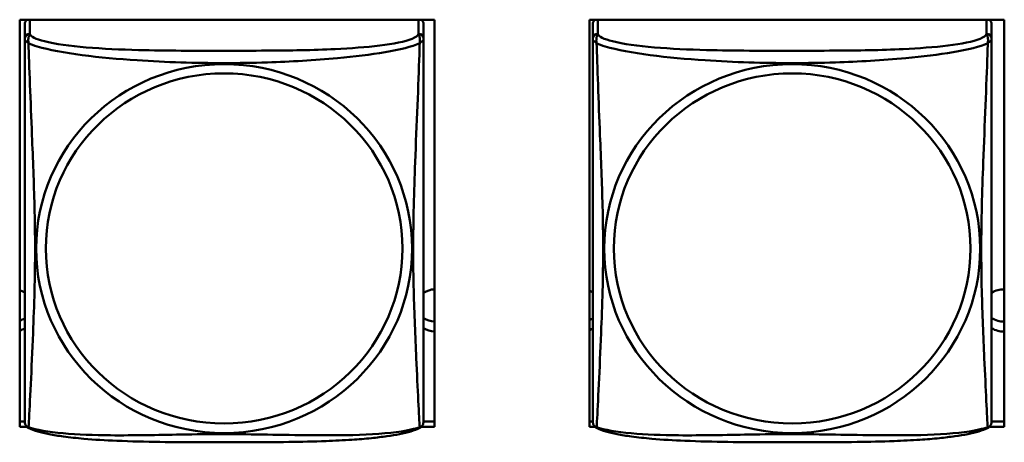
# Model space of a CAD drawing. Header units: inches. Extents: x 0.8 to 75.7, y -7.8 to 49.3.
# Tile 229 of 256: x 58 to 59.2, y 6.3 to 6.8. Entities that reach past the tile are written whole.
import ezdxf

# ---------------------------------------------------------------- set-up
doc = ezdxf.new("R2010")
doc.units = ezdxf.units.IN
doc.header["$MEASUREMENT"] = 0
doc.layers.add('Visible Edges(ROSSANSI)', color=7, linetype='Continuous', lineweight=50)
doc.layers.add('Visible Tangent Edges(ROSSANSI)', color=7, linetype='Continuous', lineweight=50)

msp = doc.modelspace()

# ---------------------------------------------------------------- linework, layer by layer
at = {"layer": 'Visible Edges(ROSSANSI)'}
for p, q in [((57.9868, 6.3021), (57.9868, 6.7846)), ((57.9868, 6.7846), (58.4783, 6.7846)), ((57.9928, 6.7796), (57.9928, 6.762)), ((58.4652, 6.762), (58.4652, 6.7796)), ((58.4783, 6.7846), (58.4783, 6.3021)), ((58.6618, 6.3021), (58.6618, 6.7846)), ((58.6618, 6.7846), (59.1533, 6.7846)), ((58.6658, 6.7796), (58.6658, 6.762)), ((59.1382, 6.762), (59.1382, 6.7796)), ((59.1533, 6.7846), (59.1533, 6.3021)), ((57.9868, 6.3082), (57.9928, 6.3082)), ((57.9953, 6.3021), (57.9868, 6.3021)), ((58.4783, 6.3021), (58.4627, 6.3021)), ((58.4652, 6.3082), (58.4783, 6.3082)), ((58.6618, 6.3082), (58.6658, 6.3082)), ((58.6683, 6.3021), (58.6618, 6.3021)), ((59.1533, 6.3021), (59.1357, 6.3021)), ((59.1382, 6.3082), (59.1533, 6.3082))]:
    msp.add_line(p, q, dxfattribs=at)
for centre, start, end in [((58.0065, 6.309), 180, 189.1496), ((58.4514, 6.309), 350.8504, 360), ((58.6795, 6.309), 180, 189.1496), ((59.1244, 6.309), 350.8504, 360)]:
    msp.add_arc(centre, 0.0138, start, end, dxfattribs=at)
for centre, major_axis, start_param, end_param in [((57.9987, 6.7796), (-0.00591, 0), 5.239797, 6.283185), ((58.4593, 6.7796), (0.00591, 0), 0, 1.043388), ((58.6717, 6.7796), (-0.00591, 0), 5.239797, 6.283185), ((59.1323, 6.7796), (0.00591, 0), 0, 1.043388), ((57.9793, 6.44), (0.0255, 0), 1.012755, 1.270761), ((58.4793, 6.44), (0.0255, 0), 1.608739, 2.154575), ((58.6523, 6.44), (0.0255, 0), 1.012755, 1.187494), ((59.1523, 6.44), (0.0255, 0), 1.530288, 2.154575), ((57.9793, 6.4519), (0.0255, 0), 5.012424, 5.27043), ((58.4793, 6.4519), (0.0255, 0), 4.12861, 4.674446), ((58.6523, 6.4519), (0.0255, 0), 5.095691, 5.27043), ((59.1523, 6.4519), (0.0255, 0), 4.12861, 4.752897), ((57.9793, 6.44), (-0.0255, 0), 1.870831, 2.128837), ((58.4793, 6.44), (-0.0255, 0), 0.987017, 1.532853), ((58.6523, 6.44), (-0.0255, 0), 1.954099, 2.128837), ((59.1523, 6.44), (-0.0255, 0), 0.987017, 1.611305)]:
    msp.add_ellipse(centre, major_axis=major_axis, ratio=0.981793, start_param=start_param, end_param=end_param, dxfattribs=at)
for points, knots in [([(57.9928, 6.762), (57.9928, 6.7594), (57.9928, 6.7548), (57.9928, 6.7487), (57.9928, 6.7374), (57.9928, 6.721), (57.9928, 6.7032), (57.9928, 6.6853), (57.9928, 6.6661), (57.9928, 6.647), (57.9928, 6.6198), (57.9928, 6.5926), (57.9928, 6.5659), (57.9928, 6.5491), (57.9928, 6.5325), (57.9928, 6.5159), (57.9928, 6.4827), (57.9928, 6.4495), (57.9928, 6.4172), (57.9928, 6.3771), (57.9928, 6.3367), (57.9928, 6.318), (57.9928, 6.3123), (57.9928, 6.309), (57.9928, 6.309)], [0.325731, 0.325731, 0.325731, 0.325731, 0.404774, 0.404774, 0.404774, 0.550532, 0.550532, 0.550532, 0.69629, 0.69629, 0.69629, 0.902598, 0.902598, 0.902598, 1.03154, 1.03154, 1.03154, 1.289425, 1.289425, 1.289425, 1.610774, 1.610774, 1.610774, 1.710218, 1.710218, 1.710218, 1.710218]), ([(58.4652, 6.309), (58.4652, 6.309), (58.4652, 6.3099), (58.4652, 6.3116), (58.4652, 6.3162), (58.4652, 6.3271), (58.4652, 6.341), (58.4652, 6.3548), (58.4652, 6.3714), (58.4652, 6.3888), (58.4652, 6.4134), (58.4652, 6.4398), (58.4652, 6.4662), (58.4652, 6.4827), (58.4652, 6.4993), (58.4652, 6.5159), (58.4652, 6.5491), (58.4652, 6.5824), (58.4652, 6.6164), (58.4652, 6.6587), (58.4652, 6.7045), (58.4652, 6.7361), (58.4652, 6.7485), (58.4652, 6.7579), (58.4652, 6.762)], [0.352862, 0.352862, 0.352862, 0.352862, 0.404774, 0.404774, 0.404774, 0.550532, 0.550532, 0.550532, 0.69629, 0.69629, 0.69629, 0.902598, 0.902598, 0.902598, 1.03154, 1.03154, 1.03154, 1.289425, 1.289425, 1.289425, 1.610774, 1.610774, 1.610774, 1.73735, 1.73735, 1.73735, 1.73735]), ([(58.6658, 6.762), (58.6658, 6.7594), (58.6658, 6.7548), (58.6658, 6.7487), (58.6658, 6.7374), (58.6658, 6.721), (58.6658, 6.7032), (58.6658, 6.6853), (58.6658, 6.6661), (58.6658, 6.647), (58.6658, 6.6198), (58.6658, 6.5926), (58.6658, 6.5659), (58.6658, 6.5491), (58.6658, 6.5325), (58.6658, 6.5159), (58.6658, 6.4827), (58.6658, 6.4495), (58.6658, 6.4172), (58.6658, 6.3771), (58.6658, 6.3367), (58.6658, 6.318), (58.6658, 6.3123), (58.6658, 6.309), (58.6658, 6.309)], [0.325731, 0.325731, 0.325731, 0.325731, 0.404774, 0.404774, 0.404774, 0.550532, 0.550532, 0.550532, 0.69629, 0.69629, 0.69629, 0.902598, 0.902598, 0.902598, 1.03154, 1.03154, 1.03154, 1.289425, 1.289425, 1.289425, 1.610774, 1.610774, 1.610774, 1.710218, 1.710218, 1.710218, 1.710218]), ([(59.1382, 6.309), (59.1382, 6.309), (59.1382, 6.3099), (59.1382, 6.3116), (59.1382, 6.3162), (59.1382, 6.3271), (59.1382, 6.341), (59.1382, 6.3548), (59.1382, 6.3714), (59.1382, 6.3888), (59.1382, 6.4134), (59.1382, 6.4398), (59.1382, 6.4662), (59.1382, 6.4827), (59.1382, 6.4993), (59.1382, 6.5159), (59.1382, 6.5491), (59.1382, 6.5824), (59.1382, 6.6164), (59.1382, 6.6587), (59.1382, 6.7045), (59.1382, 6.7361), (59.1382, 6.7485), (59.1382, 6.7579), (59.1382, 6.762)], [0.352862, 0.352862, 0.352862, 0.352862, 0.404774, 0.404774, 0.404774, 0.550532, 0.550532, 0.550532, 0.69629, 0.69629, 0.69629, 0.902598, 0.902598, 0.902598, 1.03154, 1.03154, 1.03154, 1.289425, 1.289425, 1.289425, 1.610774, 1.610774, 1.610774, 1.73735, 1.73735, 1.73735, 1.73735]), ([(57.997, 6.3009), (57.9964, 6.3012), (57.9959, 6.3016), (57.995, 6.3024), (57.9946, 6.3028), (57.994, 6.3037), (57.9938, 6.3042), (57.9934, 6.305), (57.9933, 6.3054), (57.9931, 6.3061), (57.993, 6.3065), (57.9929, 6.3068)], [0.02273771, 0.02273771, 0.02273771, 0.02273771, 0.02954865, 0.02954865, 0.03635958, 0.03635958, 0.04317052, 0.04317052, 0.04998146, 0.04998146, 0.0567924, 0.0567924, 0.0567924, 0.0567924]), ([(58.461, 6.3009), (58.4577, 6.2991), (58.4541, 6.2978), (58.4461, 6.2954), (58.4417, 6.2944), (58.4322, 6.2925), (58.4272, 6.2917), (58.416, 6.2901), (58.4098, 6.2893), (58.3959, 6.2879), (58.3882, 6.2873), (58.3704, 6.2861), (58.3601, 6.2856), (58.3352, 6.2847), (58.3205, 6.2843), (58.2888, 6.2839), (58.2718, 6.2838), (58.2378, 6.2837), (58.2208, 6.2837), (58.1868, 6.2838), (58.1698, 6.2839), (58.1358, 6.2844), (58.1186, 6.2848), (58.0884, 6.2861), (58.0753, 6.2868), (58.0543, 6.2887), (58.0462, 6.2895), (58.0326, 6.2914), (58.0269, 6.2923), (58.0168, 6.2943), (58.0124, 6.2953), (58.0042, 6.2977), (58.0005, 6.299), (57.997, 6.3009)], [-1.678204, -1.678204, -1.678204, -1.678204, -1.629815, -1.629815, -1.580861, -1.580861, -1.532583, -1.532583, -1.479316, -1.479316, -1.416961, -1.416961, -1.337799, -1.337799, -1.226353, -1.226353, -1.09702, -1.09702, -0.967687, -0.967687, -0.838354, -0.838354, -0.709022, -0.709022, -0.60577, -0.60577, -0.53827, -0.53827, -0.483941, -0.483941, -0.435529, -0.435529, -0.384876, -0.384876, -0.384876, -0.384876]), ([(58.461, 6.3009), (58.4616, 6.3012), (58.4621, 6.3016), (58.463, 6.3024), (58.4634, 6.3028), (58.464, 6.3037), (58.4642, 6.3042), (58.4646, 6.305), (58.4647, 6.3054), (58.4649, 6.3061), (58.465, 6.3065), (58.465, 6.3068)], [0.02273771, 0.02273771, 0.02273771, 0.02273771, 0.02954865, 0.02954865, 0.03635958, 0.03635958, 0.04317052, 0.04317052, 0.04998146, 0.04998146, 0.0567924, 0.0567924, 0.0567924, 0.0567924]), ([(58.67, 6.3009), (58.6694, 6.3012), (58.6689, 6.3016), (58.668, 6.3024), (58.6676, 6.3028), (58.667, 6.3037), (58.6668, 6.3042), (58.6664, 6.305), (58.6663, 6.3054), (58.6661, 6.3061), (58.666, 6.3065), (58.6659, 6.3068)], [0.02273771, 0.02273771, 0.02273771, 0.02273771, 0.02954865, 0.02954865, 0.03635958, 0.03635958, 0.04317052, 0.04317052, 0.04998146, 0.04998146, 0.0567924, 0.0567924, 0.0567924, 0.0567924]), ([(59.134, 6.3009), (59.1307, 6.2991), (59.1271, 6.2978), (59.1191, 6.2954), (59.1147, 6.2944), (59.1052, 6.2925), (59.1002, 6.2917), (59.089, 6.2901), (59.0828, 6.2893), (59.0689, 6.2879), (59.0612, 6.2873), (59.0434, 6.2861), (59.0331, 6.2856), (59.0082, 6.2847), (58.9935, 6.2843), (58.9618, 6.2839), (58.9448, 6.2838), (58.9108, 6.2837), (58.8938, 6.2837), (58.8598, 6.2838), (58.8428, 6.2839), (58.8088, 6.2844), (58.7916, 6.2848), (58.7614, 6.2861), (58.7483, 6.2868), (58.7273, 6.2887), (58.7192, 6.2895), (58.7056, 6.2914), (58.6999, 6.2923), (58.6898, 6.2943), (58.6854, 6.2953), (58.6772, 6.2977), (58.6735, 6.299), (58.67, 6.3009)], [-1.678204, -1.678204, -1.678204, -1.678204, -1.629815, -1.629815, -1.580861, -1.580861, -1.532583, -1.532583, -1.479316, -1.479316, -1.416961, -1.416961, -1.337799, -1.337799, -1.226353, -1.226353, -1.09702, -1.09702, -0.967687, -0.967687, -0.838354, -0.838354, -0.709022, -0.709022, -0.60577, -0.60577, -0.53827, -0.53827, -0.483941, -0.483941, -0.435529, -0.435529, -0.384876, -0.384876, -0.384876, -0.384876]), ([(59.134, 6.3009), (59.1346, 6.3012), (59.1351, 6.3016), (59.136, 6.3024), (59.1364, 6.3028), (59.137, 6.3037), (59.1372, 6.3042), (59.1376, 6.305), (59.1377, 6.3054), (59.1379, 6.3061), (59.138, 6.3065), (59.138, 6.3068)], [0.02273771, 0.02273771, 0.02273771, 0.02273771, 0.02954865, 0.02954865, 0.03635958, 0.03635958, 0.04317052, 0.04317052, 0.04998146, 0.04998146, 0.0567924, 0.0567924, 0.0567924, 0.0567924])]:
    msp.add_open_spline(points, degree=3, knots=knots, dxfattribs=at)
at = {"layer": 'Visible Tangent Edges(ROSSANSI)'}
for p, q in [((57.9987, 6.7678), (57.9987, 6.7846)), ((58.4593, 6.7846), (58.4593, 6.7678)), ((58.6717, 6.7678), (58.6717, 6.7846)), ((59.1323, 6.7846), (59.1323, 6.7678))]:
    msp.add_line(p, q, dxfattribs=at)
for centre, major_axis, start_param, end_param in [((57.9987, 6.762), (-0.00591, 0), 4.712389, 6.283185), ((58.4593, 6.762), (0.00591, 0), 0, 1.570796), ((58.6717, 6.762), (-0.00591, 0), 4.712389, 6.283185), ((59.1323, 6.762), (0.00591, 0), 0, 1.570796)]:
    msp.add_ellipse(centre, major_axis=major_axis, ratio=0.981793, start_param=start_param, end_param=end_param, dxfattribs=at)
for centre, major_axis in [((58.229, 6.5133), (-0.2227, 0)), ((58.902, 6.5133), (-0.2227, 0)), ((58.229, 6.5135), (-0.2113, 0)), ((58.902, 6.5135), (-0.2113, 0))]:
    msp.add_ellipse(centre, major_axis=major_axis, ratio=0.981793, dxfattribs=at)
for points, knots in [([(57.9973, 6.7567), (57.9971, 6.7578), (57.997, 6.7588), (57.9969, 6.7608), (57.997, 6.7617), (57.9971, 6.763), (57.9972, 6.7635), (57.9974, 6.7641), (57.9975, 6.7643), (57.9976, 6.7648), (57.9977, 6.7651), (57.998, 6.7658), (57.9981, 6.7662), (57.9985, 6.767), (57.9986, 6.7674), (57.9987, 6.7678)], [-0.00026741, -0.00026741, -0.00026741, -0.00026741, 0.01456352, 0.01456352, 0.03151317, 0.03151317, 0.04210669, 0.04210669, 0.04740346, 0.04740346, 0.05587828, 0.05587828, 0.06943799, 0.06943799, 0.0844808, 0.0844808, 0.0844808, 0.0844808]), ([(58.4593, 6.7678), (58.4587, 6.7658), (58.456, 6.7638), (58.4516, 6.762), (58.4435, 6.7587), (58.4296, 6.756), (58.4134, 6.754), (58.3973, 6.752), (58.3791, 6.7507), (58.3605, 6.7498), (58.3341, 6.7485), (58.3068, 6.7481), (58.2797, 6.748), (58.2628, 6.7478), (58.2459, 6.7478), (58.229, 6.7478), (58.1951, 6.7478), (58.1613, 6.7478), (58.1276, 6.7487), (58.0856, 6.7498), (58.0417, 6.7525), (58.0161, 6.759), (58.006, 6.7615), (57.9996, 6.7646), (57.9987, 6.7678)], [0.325731, 0.325731, 0.325731, 0.325731, 0.404774, 0.404774, 0.404774, 0.550532, 0.550532, 0.550532, 0.69629, 0.69629, 0.69629, 0.902598, 0.902598, 0.902598, 1.03154, 1.03154, 1.03154, 1.289425, 1.289425, 1.289425, 1.610774, 1.610774, 1.610774, 1.73735, 1.73735, 1.73735, 1.73735]), ([(58.4593, 6.7678), (58.4594, 6.7674), (58.4595, 6.767), (58.4598, 6.7662), (58.46, 6.7658), (58.4603, 6.7651), (58.4604, 6.7648), (58.4605, 6.7643), (58.4606, 6.7641), (58.4607, 6.7635), (58.4608, 6.763), (58.461, 6.7617), (58.4611, 6.7608), (58.461, 6.7588), (58.4609, 6.7578), (58.4607, 6.7567)], [-0.0844808, -0.0844808, -0.0844808, -0.0844808, -0.06943799, -0.06943799, -0.05587828, -0.05587828, -0.04740346, -0.04740346, -0.04210669, -0.04210669, -0.03151317, -0.03151317, -0.01456352, -0.01456352, 0.00026741, 0.00026741, 0.00026741, 0.00026741]), ([(58.6703, 6.7567), (58.6701, 6.7578), (58.67, 6.7588), (58.6699, 6.7608), (58.67, 6.7617), (58.6701, 6.763), (58.6702, 6.7635), (58.6704, 6.7641), (58.6705, 6.7643), (58.6706, 6.7648), (58.6707, 6.7651), (58.671, 6.7658), (58.6711, 6.7662), (58.6715, 6.767), (58.6716, 6.7674), (58.6717, 6.7678)], [-0.00026741, -0.00026741, -0.00026741, -0.00026741, 0.01456352, 0.01456352, 0.03151317, 0.03151317, 0.04210669, 0.04210669, 0.04740346, 0.04740346, 0.05587828, 0.05587828, 0.06943799, 0.06943799, 0.0844808, 0.0844808, 0.0844808, 0.0844808]), ([(59.1323, 6.7678), (59.1317, 6.7658), (59.129, 6.7638), (59.1246, 6.762), (59.1165, 6.7587), (59.1026, 6.756), (59.0864, 6.754), (59.0703, 6.752), (59.0521, 6.7507), (59.0335, 6.7498), (59.0071, 6.7485), (58.9798, 6.7481), (58.9527, 6.748), (58.9358, 6.7478), (58.9189, 6.7478), (58.902, 6.7478), (58.8681, 6.7478), (58.8343, 6.7478), (58.8006, 6.7487), (58.7586, 6.7498), (58.7147, 6.7525), (58.6891, 6.759), (58.679, 6.7615), (58.6726, 6.7646), (58.6717, 6.7678)], [0.325731, 0.325731, 0.325731, 0.325731, 0.404774, 0.404774, 0.404774, 0.550532, 0.550532, 0.550532, 0.69629, 0.69629, 0.69629, 0.902598, 0.902598, 0.902598, 1.03154, 1.03154, 1.03154, 1.289425, 1.289425, 1.289425, 1.610774, 1.610774, 1.610774, 1.73735, 1.73735, 1.73735, 1.73735]), ([(59.1323, 6.7678), (59.1324, 6.7674), (59.1325, 6.767), (59.1328, 6.7662), (59.133, 6.7658), (59.1333, 6.7651), (59.1334, 6.7648), (59.1335, 6.7643), (59.1336, 6.7641), (59.1337, 6.7635), (59.1338, 6.763), (59.134, 6.7617), (59.1341, 6.7608), (59.134, 6.7588), (59.1339, 6.7578), (59.1337, 6.7567)], [-0.0844808, -0.0844808, -0.0844808, -0.0844808, -0.06943799, -0.06943799, -0.05587828, -0.05587828, -0.04740346, -0.04740346, -0.04210669, -0.04210669, -0.03151317, -0.03151317, -0.01456352, -0.01456352, 0.00026741, 0.00026741, 0.00026741, 0.00026741]), ([(57.9928, 6.762), (57.9928, 6.7617), (57.9928, 6.7614), (57.9928, 6.761), (57.9929, 6.7608), (57.993, 6.7605), (57.9931, 6.7604), (57.9932, 6.7602), (57.9933, 6.7601), (57.9935, 6.7598), (57.9937, 6.7596), (57.9943, 6.7591), (57.9948, 6.7587), (57.9959, 6.7578), (57.9965, 6.7573), (57.9973, 6.7567)], [-0.0844808, -0.0844808, -0.0844808, -0.0844808, -0.06943799, -0.06943799, -0.05587828, -0.05587828, -0.04740346, -0.04740346, -0.04210669, -0.04210669, -0.03151317, -0.03151317, -0.01456352, -0.01456352, 0.00026741, 0.00026741, 0.00026741, 0.00026741]), ([(57.9973, 6.3017), (57.9974, 6.3033), (57.9976, 6.3056), (57.9977, 6.3085), (57.9988, 6.3284), (58.0009, 6.3715), (58.0026, 6.413), (58.004, 6.4463), (58.005, 6.4798), (58.005, 6.5133), (58.005, 6.53), (58.0048, 6.5468), (58.0043, 6.5638), (58.0037, 6.591), (58.0025, 6.6191), (58.0013, 6.6476), (58.0005, 6.6678), (57.9997, 6.6883), (57.999, 6.7075), (57.9982, 6.7266), (57.9976, 6.7443), (57.9973, 6.7567)], [-1.657319, -1.657319, -1.657319, -1.657319, -1.610774, -1.610774, -1.610774, -1.289425, -1.289425, -1.289425, -1.03154, -1.03154, -1.03154, -0.902598, -0.902598, -0.902598, -0.69629, -0.69629, -0.69629, -0.550532, -0.550532, -0.550532, -0.405761, -0.405761, -0.405761, -0.405761]), ([(57.9973, 6.7567), (58.0001, 6.7554), (58.0036, 6.7541), (58.0076, 6.7529), (58.0353, 6.7446), (58.0823, 6.7394), (58.1258, 6.7365), (58.1607, 6.7342), (58.1949, 6.7332), (58.229, 6.7332), (58.246, 6.7332), (58.2631, 6.7335), (58.2802, 6.734), (58.3077, 6.7349), (58.3359, 6.7365), (58.3635, 6.739), (58.3831, 6.7408), (58.4024, 6.7431), (58.4197, 6.7461), (58.4369, 6.749), (58.4518, 6.7527), (58.4607, 6.7567)], [-1.657319, -1.657319, -1.657319, -1.657319, -1.610774, -1.610774, -1.610774, -1.289425, -1.289425, -1.289425, -1.03154, -1.03154, -1.03154, -0.902598, -0.902598, -0.902598, -0.69629, -0.69629, -0.69629, -0.550532, -0.550532, -0.550532, -0.405761, -0.405761, -0.405761, -0.405761]), ([(58.4607, 6.7567), (58.4606, 6.7527), (58.4604, 6.7481), (58.4603, 6.7432), (58.4592, 6.7088), (58.457, 6.6596), (58.4553, 6.6156), (58.454, 6.5804), (58.453, 6.5467), (58.453, 6.5133), (58.453, 6.4966), (58.4532, 6.4799), (58.4536, 6.4631), (58.4543, 6.4363), (58.4555, 6.4092), (58.4566, 6.3834), (58.4575, 6.3652), (58.4583, 6.3477), (58.459, 6.333), (58.4597, 6.3184), (58.4603, 6.3067), (58.4607, 6.3017)], [-1.657319, -1.657319, -1.657319, -1.657319, -1.610774, -1.610774, -1.610774, -1.289425, -1.289425, -1.289425, -1.03154, -1.03154, -1.03154, -0.902598, -0.902598, -0.902598, -0.69629, -0.69629, -0.69629, -0.550532, -0.550532, -0.550532, -0.405761, -0.405761, -0.405761, -0.405761]), ([(58.4607, 6.7567), (58.4614, 6.7573), (58.4621, 6.7578), (58.4632, 6.7587), (58.4637, 6.7591), (58.4643, 6.7596), (58.4645, 6.7598), (58.4647, 6.7601), (58.4647, 6.7602), (58.4649, 6.7604), (58.465, 6.7605), (58.4651, 6.7608), (58.4651, 6.761), (58.4652, 6.7614), (58.4652, 6.7617), (58.4652, 6.762)], [-0.00026741, -0.00026741, -0.00026741, -0.00026741, 0.01456352, 0.01456352, 0.03151317, 0.03151317, 0.04210669, 0.04210669, 0.04740346, 0.04740346, 0.05587828, 0.05587828, 0.06943799, 0.06943799, 0.0844808, 0.0844808, 0.0844808, 0.0844808]), ([(58.6658, 6.762), (58.6658, 6.7617), (58.6658, 6.7614), (58.6658, 6.761), (58.6659, 6.7608), (58.666, 6.7605), (58.6661, 6.7604), (58.6662, 6.7602), (58.6663, 6.7601), (58.6665, 6.7598), (58.6667, 6.7596), (58.6673, 6.7591), (58.6678, 6.7587), (58.6689, 6.7578), (58.6695, 6.7573), (58.6703, 6.7567)], [-0.0844808, -0.0844808, -0.0844808, -0.0844808, -0.06943799, -0.06943799, -0.05587828, -0.05587828, -0.04740346, -0.04740346, -0.04210669, -0.04210669, -0.03151317, -0.03151317, -0.01456352, -0.01456352, 0.00026741, 0.00026741, 0.00026741, 0.00026741]), ([(58.6703, 6.3017), (58.6704, 6.3033), (58.6706, 6.3056), (58.6707, 6.3085), (58.6718, 6.3284), (58.6739, 6.3715), (58.6756, 6.413), (58.677, 6.4463), (58.678, 6.4798), (58.678, 6.5133), (58.678, 6.53), (58.6778, 6.5468), (58.6773, 6.5638), (58.6767, 6.591), (58.6755, 6.6191), (58.6743, 6.6476), (58.6735, 6.6678), (58.6727, 6.6883), (58.672, 6.7075), (58.6712, 6.7266), (58.6706, 6.7443), (58.6703, 6.7567)], [-1.657319, -1.657319, -1.657319, -1.657319, -1.610774, -1.610774, -1.610774, -1.289425, -1.289425, -1.289425, -1.03154, -1.03154, -1.03154, -0.902598, -0.902598, -0.902598, -0.69629, -0.69629, -0.69629, -0.550532, -0.550532, -0.550532, -0.405761, -0.405761, -0.405761, -0.405761]), ([(58.6703, 6.7567), (58.6731, 6.7554), (58.6766, 6.7541), (58.6806, 6.7529), (58.7083, 6.7446), (58.7553, 6.7394), (58.7988, 6.7365), (58.8337, 6.7342), (58.8679, 6.7332), (58.902, 6.7332), (58.919, 6.7332), (58.9361, 6.7335), (58.9532, 6.734), (58.9807, 6.7349), (59.0089, 6.7365), (59.0365, 6.739), (59.0561, 6.7408), (59.0754, 6.7431), (59.0927, 6.7461), (59.1099, 6.749), (59.1248, 6.7527), (59.1337, 6.7567)], [-1.657319, -1.657319, -1.657319, -1.657319, -1.610774, -1.610774, -1.610774, -1.289425, -1.289425, -1.289425, -1.03154, -1.03154, -1.03154, -0.902598, -0.902598, -0.902598, -0.69629, -0.69629, -0.69629, -0.550532, -0.550532, -0.550532, -0.405761, -0.405761, -0.405761, -0.405761]), ([(59.1337, 6.7567), (59.1336, 6.7527), (59.1334, 6.7481), (59.1333, 6.7432), (59.1322, 6.7088), (59.13, 6.6596), (59.1283, 6.6156), (59.127, 6.5804), (59.126, 6.5467), (59.126, 6.5133), (59.126, 6.4966), (59.1262, 6.4799), (59.1266, 6.4631), (59.1273, 6.4363), (59.1285, 6.4092), (59.1296, 6.3834), (59.1305, 6.3652), (59.1313, 6.3477), (59.132, 6.333), (59.1327, 6.3184), (59.1333, 6.3067), (59.1337, 6.3017)], [-1.657319, -1.657319, -1.657319, -1.657319, -1.610774, -1.610774, -1.610774, -1.289425, -1.289425, -1.289425, -1.03154, -1.03154, -1.03154, -0.902598, -0.902598, -0.902598, -0.69629, -0.69629, -0.69629, -0.550532, -0.550532, -0.550532, -0.405761, -0.405761, -0.405761, -0.405761]), ([(59.1337, 6.7567), (59.1344, 6.7573), (59.1351, 6.7578), (59.1362, 6.7587), (59.1367, 6.7591), (59.1373, 6.7596), (59.1375, 6.7598), (59.1377, 6.7601), (59.1377, 6.7602), (59.1379, 6.7604), (59.138, 6.7605), (59.1381, 6.7608), (59.1381, 6.761), (59.1382, 6.7614), (59.1382, 6.7617), (59.1382, 6.762)], [-0.00026741, -0.00026741, -0.00026741, -0.00026741, 0.01456352, 0.01456352, 0.03151317, 0.03151317, 0.04210669, 0.04210669, 0.04740346, 0.04740346, 0.05587828, 0.05587828, 0.06943799, 0.06943799, 0.0844808, 0.0844808, 0.0844808, 0.0844808]), ([(57.9973, 6.3017), (57.9965, 6.3019), (57.9959, 6.3022), (57.9948, 6.303), (57.9943, 6.3035), (57.9937, 6.3044), (57.9935, 6.3048), (57.9933, 6.3054), (57.9932, 6.3055), (57.9931, 6.3061), (57.993, 6.3064), (57.993, 6.3067), (57.9929, 6.3068), (57.9929, 6.3068)], [-0.00026741, -0.00026741, -0.00026741, -0.00026741, 0.01456352, 0.01456352, 0.03151317, 0.03151317, 0.04210669, 0.04210669, 0.04740346, 0.04740346, 0.05587828, 0.05587828, 0.0567924, 0.0567924, 0.0567924, 0.0567924]), ([(57.997, 6.3009), (57.9969, 6.3009), (57.9969, 6.301), (57.997, 6.3011), (57.9971, 6.3014), (57.9973, 6.3017)], [-0.02273771, -0.02273771, -0.02273771, -0.02273771, -0.01456352, -0.01456352, 0.00026741, 0.00026741, 0.00026741, 0.00026741]), ([(58.4607, 6.3017), (58.4578, 6.3007), (58.4543, 6.2997), (58.4503, 6.2988), (58.4227, 6.2926), (58.3757, 6.2916), (58.3322, 6.2921), (58.2973, 6.2924), (58.2631, 6.2934), (58.229, 6.2934), (58.2119, 6.2934), (58.1949, 6.2932), (58.1777, 6.2929), (58.1502, 6.2924), (58.1221, 6.2918), (58.0944, 6.292), (58.0749, 6.2922), (58.0555, 6.2928), (58.0382, 6.2944), (58.0211, 6.2959), (58.0061, 6.2984), (57.9973, 6.3017)], [-1.657319, -1.657319, -1.657319, -1.657319, -1.610774, -1.610774, -1.610774, -1.289425, -1.289425, -1.289425, -1.03154, -1.03154, -1.03154, -0.902598, -0.902598, -0.902598, -0.69629, -0.69629, -0.69629, -0.550532, -0.550532, -0.550532, -0.405761, -0.405761, -0.405761, -0.405761]), ([(58.465, 6.3068), (58.465, 6.3068), (58.465, 6.3067), (58.465, 6.3064), (58.4649, 6.3061), (58.4647, 6.3055), (58.4647, 6.3054), (58.4645, 6.3048), (58.4643, 6.3044), (58.4637, 6.3035), (58.4632, 6.303), (58.4621, 6.3022), (58.4614, 6.3019), (58.4607, 6.3017)], [-0.0567924, -0.0567924, -0.0567924, -0.0567924, -0.05587828, -0.05587828, -0.04740346, -0.04740346, -0.04210669, -0.04210669, -0.03151317, -0.03151317, -0.01456352, -0.01456352, 0.00026741, 0.00026741, 0.00026741, 0.00026741]), ([(58.4607, 6.3017), (58.4609, 6.3014), (58.461, 6.3011), (58.461, 6.301), (58.461, 6.3009), (58.461, 6.3009)], [-0.00026741, -0.00026741, -0.00026741, -0.00026741, 0.01456352, 0.01456352, 0.02273771, 0.02273771, 0.02273771, 0.02273771]), ([(58.6703, 6.3017), (58.6695, 6.3019), (58.6689, 6.3022), (58.6678, 6.303), (58.6673, 6.3035), (58.6667, 6.3044), (58.6665, 6.3048), (58.6663, 6.3054), (58.6662, 6.3055), (58.6661, 6.3061), (58.666, 6.3064), (58.666, 6.3067), (58.6659, 6.3068), (58.6659, 6.3068)], [-0.00026741, -0.00026741, -0.00026741, -0.00026741, 0.01456352, 0.01456352, 0.03151317, 0.03151317, 0.04210669, 0.04210669, 0.04740346, 0.04740346, 0.05587828, 0.05587828, 0.0567924, 0.0567924, 0.0567924, 0.0567924]), ([(58.67, 6.3009), (58.6699, 6.3009), (58.6699, 6.301), (58.67, 6.3011), (58.6701, 6.3014), (58.6703, 6.3017)], [-0.02273771, -0.02273771, -0.02273771, -0.02273771, -0.01456352, -0.01456352, 0.00026741, 0.00026741, 0.00026741, 0.00026741]), ([(59.1337, 6.3017), (59.1308, 6.3007), (59.1273, 6.2997), (59.1233, 6.2988), (59.0957, 6.2926), (59.0487, 6.2916), (59.0052, 6.2921), (58.9703, 6.2924), (58.9361, 6.2934), (58.902, 6.2934), (58.8849, 6.2934), (58.8679, 6.2932), (58.8507, 6.2929), (58.8232, 6.2924), (58.7951, 6.2918), (58.7674, 6.292), (58.7479, 6.2922), (58.7285, 6.2928), (58.7112, 6.2944), (58.6941, 6.2959), (58.6791, 6.2984), (58.6703, 6.3017)], [-1.657319, -1.657319, -1.657319, -1.657319, -1.610774, -1.610774, -1.610774, -1.289425, -1.289425, -1.289425, -1.03154, -1.03154, -1.03154, -0.902598, -0.902598, -0.902598, -0.69629, -0.69629, -0.69629, -0.550532, -0.550532, -0.550532, -0.405761, -0.405761, -0.405761, -0.405761]), ([(59.138, 6.3068), (59.138, 6.3068), (59.138, 6.3067), (59.138, 6.3064), (59.1379, 6.3061), (59.1377, 6.3055), (59.1377, 6.3054), (59.1375, 6.3048), (59.1373, 6.3044), (59.1367, 6.3035), (59.1362, 6.303), (59.1351, 6.3022), (59.1344, 6.3019), (59.1337, 6.3017)], [-0.0567924, -0.0567924, -0.0567924, -0.0567924, -0.05587828, -0.05587828, -0.04740346, -0.04740346, -0.04210669, -0.04210669, -0.03151317, -0.03151317, -0.01456352, -0.01456352, 0.00026741, 0.00026741, 0.00026741, 0.00026741]), ([(59.1337, 6.3017), (59.1339, 6.3014), (59.134, 6.3011), (59.134, 6.301), (59.134, 6.3009), (59.134, 6.3009)], [-0.00026741, -0.00026741, -0.00026741, -0.00026741, 0.01456352, 0.01456352, 0.02273771, 0.02273771, 0.02273771, 0.02273771])]:
    msp.add_open_spline(points, degree=3, knots=knots, dxfattribs=at)

doc.saveas('drawing.dxf')
